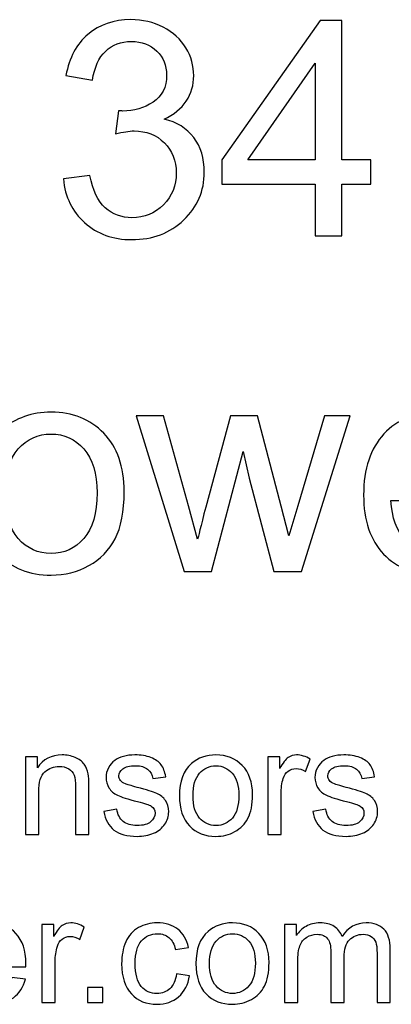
# Model space of a CAD drawing. Header units: inches. Extents: x -3.1 to 14.9, y -9.8 to 5.5.
# Tile 16 of 56: x -0.681 to -0.269, y 4.303 to 5.395. Entities that reach past the tile are written whole.
import ezdxf

# ---------------------------------------------------------------- set-up
doc = ezdxf.new("R2010")
doc.units = ezdxf.units.IN
doc.header["$MEASUREMENT"] = 0
doc.layers.add('Layer 1', color=7, linetype='Continuous')

msp = doc.modelspace()

# ---------------------------------------------------------------- linework, layer by layer
at = {"layer": 'Layer 1', "color": 250}
for points, knots in [([(-0.6323, 5.2187), (-0.6323, 5.2187), (-0.603, 5.2225), (-0.603, 5.2225), (-0.603, 5.2225), (-0.5997, 5.2059), (-0.5939, 5.194), (-0.5859, 5.1867), (-0.5859, 5.1867), (-0.5778, 5.1793), (-0.5679, 5.1757), (-0.5563, 5.1757), (-0.5563, 5.1757), (-0.5425, 5.1757), (-0.5309, 5.1804), (-0.5214, 5.19), (-0.5214, 5.19), (-0.5119, 5.1995), (-0.5072, 5.2114), (-0.5072, 5.2255), (-0.5072, 5.2255), (-0.5072, 5.2389), (-0.5115, 5.25), (-0.5203, 5.2588), (-0.5203, 5.2588), (-0.5292, 5.2675), (-0.5403, 5.2719), (-0.5539, 5.2719), (-0.5539, 5.2719), (-0.5594, 5.2719), (-0.5663, 5.2708), (-0.5745, 5.2686), (-0.5745, 5.2686), (-0.5745, 5.2686), (-0.5713, 5.2943), (-0.5713, 5.2943), (-0.5713, 5.2943), (-0.5693, 5.2941), (-0.5678, 5.294), (-0.5665, 5.294), (-0.5665, 5.294), (-0.5541, 5.294), (-0.5429, 5.2973), (-0.5329, 5.3038), (-0.5329, 5.3038), (-0.5229, 5.3103), (-0.5179, 5.3203), (-0.5179, 5.3339), (-0.5179, 5.3339), (-0.5179, 5.3446), (-0.5215, 5.3535), (-0.5288, 5.3605), (-0.5288, 5.3605), (-0.5361, 5.3676), (-0.5455, 5.3712), (-0.557, 5.3712), (-0.557, 5.3712), (-0.5684, 5.3712), (-0.5779, 5.3675), (-0.5854, 5.3604), (-0.5854, 5.3604), (-0.593, 5.3533), (-0.5979, 5.3425), (-0.6001, 5.3282), (-0.6001, 5.3282), (-0.6001, 5.3282), (-0.6294, 5.3334), (-0.6294, 5.3334), (-0.6294, 5.3334), (-0.6258, 5.353), (-0.6177, 5.3683), (-0.605, 5.379), (-0.605, 5.379), (-0.5923, 5.3898), (-0.5765, 5.3953), (-0.5576, 5.3953), (-0.5576, 5.3953), (-0.5446, 5.3953), (-0.5326, 5.3924), (-0.5217, 5.3869), (-0.5217, 5.3869), (-0.5107, 5.3813), (-0.5023, 5.3737), (-0.4965, 5.364), (-0.4965, 5.364), (-0.4907, 5.3543), (-0.4878, 5.3441), (-0.4878, 5.3332), (-0.4878, 5.3332), (-0.4878, 5.3229), (-0.4905, 5.3135), (-0.4961, 5.305), (-0.4961, 5.305), (-0.5017, 5.2966), (-0.5098, 5.2899), (-0.5207, 5.2849), (-0.5207, 5.2849), (-0.5065, 5.2817), (-0.4956, 5.2749), (-0.4878, 5.2646), (-0.4878, 5.2646), (-0.48, 5.2544), (-0.4761, 5.2415), (-0.4761, 5.2262), (-0.4761, 5.2262), (-0.4761, 5.2053), (-0.4837, 5.1877), (-0.4989, 5.1732), (-0.4989, 5.1732), (-0.514, 5.1587), (-0.5333, 5.1514), (-0.5565, 5.1514), (-0.5565, 5.1514), (-0.5774, 5.1514), (-0.5948, 5.1577), (-0.6087, 5.1702), (-0.6087, 5.1702), (-0.6225, 5.1826), (-0.6304, 5.1988), (-0.6323, 5.2187)], [0, 0, 0, 0, 0.032258, 0.032258, 0.032258, 0.032258, 0.064516, 0.064516, 0.064516, 0.064516, 0.096774, 0.096774, 0.096774, 0.096774, 0.129032, 0.129032, 0.129032, 0.129032, 0.16129, 0.16129, 0.16129, 0.16129, 0.193548, 0.193548, 0.193548, 0.193548, 0.225806, 0.225806, 0.225806, 0.225806, 0.258065, 0.258065, 0.258065, 0.258065, 0.290323, 0.290323, 0.290323, 0.290323, 0.322581, 0.322581, 0.322581, 0.322581, 0.354839, 0.354839, 0.354839, 0.354839, 0.387097, 0.387097, 0.387097, 0.387097, 0.419355, 0.419355, 0.419355, 0.419355, 0.451613, 0.451613, 0.451613, 0.451613, 0.483871, 0.483871, 0.483871, 0.483871, 0.516129, 0.516129, 0.516129, 0.516129, 0.548387, 0.548387, 0.548387, 0.548387, 0.580645, 0.580645, 0.580645, 0.580645, 0.612903, 0.612903, 0.612903, 0.612903, 0.645161, 0.645161, 0.645161, 0.645161, 0.677419, 0.677419, 0.677419, 0.677419, 0.709677, 0.709677, 0.709677, 0.709677, 0.741935, 0.741935, 0.741935, 0.741935, 0.774194, 0.774194, 0.774194, 0.774194, 0.806452, 0.806452, 0.806452, 0.806452, 0.83871, 0.83871, 0.83871, 0.83871, 0.870968, 0.870968, 0.870968, 0.870968, 0.903226, 0.903226, 0.903226, 0.903226, 0.935484, 0.935484, 0.935484, 0.935484, 1, 1, 1, 1]), ([(-0.3532, 5.1557), (-0.3532, 5.1557), (-0.3532, 5.2128), (-0.3532, 5.2128), (-0.3532, 5.2128), (-0.3532, 5.2128), (-0.4567, 5.2128), (-0.4567, 5.2128), (-0.4567, 5.2128), (-0.4567, 5.2128), (-0.4567, 5.2397), (-0.4567, 5.2397), (-0.4567, 5.2397), (-0.4567, 5.2397), (-0.3478, 5.3943), (-0.3478, 5.3943), (-0.3478, 5.3943), (-0.3478, 5.3943), (-0.3239, 5.3943), (-0.3239, 5.3943), (-0.3239, 5.3943), (-0.3239, 5.3943), (-0.3239, 5.2397), (-0.3239, 5.2397), (-0.3239, 5.2397), (-0.3239, 5.2397), (-0.2916, 5.2397), (-0.2916, 5.2397), (-0.2916, 5.2397), (-0.2916, 5.2397), (-0.2916, 5.2128), (-0.2916, 5.2128), (-0.2916, 5.2128), (-0.2916, 5.2128), (-0.3239, 5.2128), (-0.3239, 5.2128), (-0.3239, 5.2128), (-0.3239, 5.2128), (-0.3239, 5.1557), (-0.3239, 5.1557), (-0.3239, 5.1557), (-0.3239, 5.1557), (-0.3532, 5.1557), (-0.3532, 5.1557)], [0, 0, 0, 0, 0.083333, 0.083333, 0.083333, 0.083333, 0.166667, 0.166667, 0.166667, 0.166667, 0.25, 0.25, 0.25, 0.25, 0.333333, 0.333333, 0.333333, 0.333333, 0.416667, 0.416667, 0.416667, 0.416667, 0.5, 0.5, 0.5, 0.5, 0.583333, 0.583333, 0.583333, 0.583333, 0.666667, 0.666667, 0.666667, 0.666667, 0.75, 0.75, 0.75, 0.75, 0.833333, 0.833333, 0.833333, 0.833333, 1, 1, 1, 1]), ([(-0.3532, 5.2397), (-0.3532, 5.2397), (-0.3532, 5.3472), (-0.3532, 5.3472), (-0.3532, 5.3472), (-0.3532, 5.3472), (-0.4279, 5.2397), (-0.4279, 5.2397), (-0.4279, 5.2397), (-0.4279, 5.2397), (-0.3532, 5.2397), (-0.3532, 5.2397)], [0, 0, 0, 0, 0.25, 0.25, 0.25, 0.25, 0.5, 0.5, 0.5, 0.5, 1, 1, 1, 1]), ([(-0.7269, 4.8697), (-0.7269, 4.9017), (-0.718, 4.9254), (-0.7001, 4.9408), (-0.7001, 4.9408), (-0.6853, 4.9536), (-0.6672, 4.96), (-0.6458, 4.96), (-0.6458, 4.96), (-0.622, 4.96), (-0.6026, 4.9523), (-0.5875, 4.9367), (-0.5875, 4.9367), (-0.5724, 4.9211), (-0.5649, 4.8996), (-0.5649, 4.8722), (-0.5649, 4.8722), (-0.5649, 4.8499), (-0.5683, 4.8324), (-0.5749, 4.8197), (-0.5749, 4.8197), (-0.5816, 4.8069), (-0.5913, 4.797), (-0.604, 4.7899), (-0.604, 4.7899), (-0.6168, 4.7829), (-0.6307, 4.7794), (-0.6458, 4.7794), (-0.6458, 4.7794), (-0.67, 4.7794), (-0.6895, 4.7871), (-0.7045, 4.8027), (-0.7045, 4.8027), (-0.7194, 4.8182), (-0.7269, 4.8405), (-0.7269, 4.8697)], [0, 0, 0, 0, 0.1, 0.1, 0.1, 0.1, 0.2, 0.2, 0.2, 0.2, 0.3, 0.3, 0.3, 0.3, 0.4, 0.4, 0.4, 0.4, 0.5, 0.5, 0.5, 0.5, 0.6, 0.6, 0.6, 0.6, 0.7, 0.7, 0.7, 0.7, 0.8, 0.8, 0.8, 0.8, 1, 1, 1, 1]), ([(-0.1715, 4.8389), (-0.1715, 4.8389), (-0.1413, 4.8352), (-0.1413, 4.8352), (-0.1413, 4.8352), (-0.146, 4.8175), (-0.1549, 4.8038), (-0.1678, 4.794), (-0.1678, 4.794), (-0.1807, 4.7843), (-0.1972, 4.7794), (-0.2173, 4.7794), (-0.2173, 4.7794), (-0.2425, 4.7794), (-0.2626, 4.7872), (-0.2774, 4.8027), (-0.2774, 4.8027), (-0.2922, 4.8183), (-0.2996, 4.8401), (-0.2996, 4.8682), (-0.2996, 4.8682), (-0.2996, 4.8973), (-0.2921, 4.9199), (-0.2771, 4.9359), (-0.2771, 4.9359), (-0.2621, 4.952), (-0.2428, 4.96), (-0.2189, 4.96), (-0.2189, 4.96), (-0.1958, 4.96), (-0.1769, 4.9522), (-0.1623, 4.9364), (-0.1623, 4.9364), (-0.1476, 4.9207), (-0.1403, 4.8985), (-0.1403, 4.87), (-0.1403, 4.87), (-0.1403, 4.8683), (-0.1403, 4.8657), (-0.1404, 4.8622), (-0.1404, 4.8622), (-0.1404, 4.8622), (-0.2693, 4.8622), (-0.2693, 4.8622), (-0.2693, 4.8622), (-0.2683, 4.8432), (-0.2629, 4.8287), (-0.2532, 4.8186), (-0.2532, 4.8186), (-0.2435, 4.8085), (-0.2315, 4.8034), (-0.2171, 4.8034), (-0.2171, 4.8034), (-0.2064, 4.8034), (-0.1972, 4.8063), (-0.1896, 4.8119), (-0.1896, 4.8119), (-0.182, 4.8175), (-0.176, 4.8265), (-0.1715, 4.8389)], [0, 0, 0, 0, 0.0625, 0.0625, 0.0625, 0.0625, 0.125, 0.125, 0.125, 0.125, 0.1875, 0.1875, 0.1875, 0.1875, 0.25, 0.25, 0.25, 0.25, 0.3125, 0.3125, 0.3125, 0.3125, 0.375, 0.375, 0.375, 0.375, 0.4375, 0.4375, 0.4375, 0.4375, 0.5, 0.5, 0.5, 0.5, 0.5625, 0.5625, 0.5625, 0.5625, 0.625, 0.625, 0.625, 0.625, 0.6875, 0.6875, 0.6875, 0.6875, 0.75, 0.75, 0.75, 0.75, 0.8125, 0.8125, 0.8125, 0.8125, 0.875, 0.875, 0.875, 0.875, 1, 1, 1, 1]), ([(-0.4986, 4.7833), (-0.4986, 4.7833), (-0.5515, 4.9561), (-0.5515, 4.9561), (-0.5515, 4.9561), (-0.5515, 4.9561), (-0.5213, 4.9561), (-0.5213, 4.9561), (-0.5213, 4.9561), (-0.5213, 4.9561), (-0.4938, 4.8563), (-0.4938, 4.8563), (-0.4938, 4.8563), (-0.4938, 4.8563), (-0.4835, 4.8192), (-0.4835, 4.8192), (-0.4835, 4.8192), (-0.4831, 4.8211), (-0.4801, 4.833), (-0.4746, 4.8549), (-0.4746, 4.8549), (-0.4746, 4.8549), (-0.4471, 4.9561), (-0.4471, 4.9561), (-0.4471, 4.9561), (-0.4471, 4.9561), (-0.417, 4.9561), (-0.417, 4.9561), (-0.417, 4.9561), (-0.417, 4.9561), (-0.3911, 4.8559), (-0.3911, 4.8559), (-0.3911, 4.8559), (-0.3911, 4.8559), (-0.3824, 4.8228), (-0.3824, 4.8228), (-0.3824, 4.8228), (-0.3824, 4.8228), (-0.3725, 4.8562), (-0.3725, 4.8562), (-0.3725, 4.8562), (-0.3725, 4.8562), (-0.3429, 4.9561), (-0.3429, 4.9561), (-0.3429, 4.9561), (-0.3429, 4.9561), (-0.3144, 4.9561), (-0.3144, 4.9561), (-0.3144, 4.9561), (-0.3144, 4.9561), (-0.3685, 4.7833), (-0.3685, 4.7833), (-0.3685, 4.7833), (-0.3685, 4.7833), (-0.3989, 4.7833), (-0.3989, 4.7833), (-0.3989, 4.7833), (-0.3989, 4.7833), (-0.4264, 4.8868), (-0.4264, 4.8868), (-0.4264, 4.8868), (-0.4264, 4.8868), (-0.4331, 4.9163), (-0.4331, 4.9163), (-0.4331, 4.9163), (-0.4331, 4.9163), (-0.468, 4.7833), (-0.468, 4.7833), (-0.468, 4.7833), (-0.468, 4.7833), (-0.4986, 4.7833), (-0.4986, 4.7833)], [0, 0, 0, 0, 0.052632, 0.052632, 0.052632, 0.052632, 0.105263, 0.105263, 0.105263, 0.105263, 0.157895, 0.157895, 0.157895, 0.157895, 0.210526, 0.210526, 0.210526, 0.210526, 0.263158, 0.263158, 0.263158, 0.263158, 0.315789, 0.315789, 0.315789, 0.315789, 0.368421, 0.368421, 0.368421, 0.368421, 0.421053, 0.421053, 0.421053, 0.421053, 0.473684, 0.473684, 0.473684, 0.473684, 0.526316, 0.526316, 0.526316, 0.526316, 0.578947, 0.578947, 0.578947, 0.578947, 0.631579, 0.631579, 0.631579, 0.631579, 0.684211, 0.684211, 0.684211, 0.684211, 0.736842, 0.736842, 0.736842, 0.736842, 0.789474, 0.789474, 0.789474, 0.789474, 0.842105, 0.842105, 0.842105, 0.842105, 0.894737, 0.894737, 0.894737, 0.894737, 1, 1, 1, 1]), ([(-0.6968, 4.8697), (-0.6968, 4.8475), (-0.6919, 4.831), (-0.6823, 4.82), (-0.6823, 4.82), (-0.6726, 4.8089), (-0.6604, 4.8034), (-0.6458, 4.8034), (-0.6458, 4.8034), (-0.6313, 4.8034), (-0.6191, 4.809), (-0.6095, 4.82), (-0.6095, 4.82), (-0.5999, 4.8311), (-0.595, 4.848), (-0.595, 4.8707), (-0.595, 4.8707), (-0.595, 4.892), (-0.5999, 4.9083), (-0.6096, 4.9193), (-0.6096, 4.9193), (-0.6193, 4.9303), (-0.6314, 4.9358), (-0.6458, 4.9358), (-0.6458, 4.9358), (-0.6604, 4.9358), (-0.6726, 4.9303), (-0.6823, 4.9193), (-0.6823, 4.9193), (-0.6919, 4.9084), (-0.6968, 4.8918), (-0.6968, 4.8697)], [0, 0, 0, 0, 0.111111, 0.111111, 0.111111, 0.111111, 0.222222, 0.222222, 0.222222, 0.222222, 0.333333, 0.333333, 0.333333, 0.333333, 0.444444, 0.444444, 0.444444, 0.444444, 0.555556, 0.555556, 0.555556, 0.555556, 0.666667, 0.666667, 0.666667, 0.666667, 0.777778, 0.777778, 0.777778, 0.777778, 1, 1, 1, 1]), ([(-0.6743, 4.4916), (-0.6743, 4.4916), (-0.6743, 4.578), (-0.6743, 4.578), (-0.6743, 4.578), (-0.6743, 4.578), (-0.6611, 4.578), (-0.6611, 4.578), (-0.6611, 4.578), (-0.6611, 4.578), (-0.6611, 4.5658), (-0.6611, 4.5658), (-0.6611, 4.5658), (-0.6547, 4.5753), (-0.6456, 4.58), (-0.6336, 4.58), (-0.6336, 4.58), (-0.6284, 4.58), (-0.6236, 4.5791), (-0.6192, 4.5772), (-0.6192, 4.5772), (-0.6148, 4.5753), (-0.6116, 4.5729), (-0.6094, 4.5698), (-0.6094, 4.5698), (-0.6072, 4.5668), (-0.6057, 4.5632), (-0.6048, 4.559), (-0.6048, 4.559), (-0.6043, 4.5563), (-0.604, 4.5515), (-0.604, 4.5448), (-0.604, 4.5448), (-0.604, 4.5448), (-0.604, 4.4916), (-0.604, 4.4916), (-0.604, 4.4916), (-0.604, 4.4916), (-0.6187, 4.4916), (-0.6187, 4.4916), (-0.6187, 4.4916), (-0.6187, 4.4916), (-0.6187, 4.5442), (-0.6187, 4.5442), (-0.6187, 4.5442), (-0.6187, 4.5501), (-0.6193, 4.5546), (-0.6204, 4.5576), (-0.6204, 4.5576), (-0.6215, 4.5605), (-0.6236, 4.5629), (-0.6264, 4.5646), (-0.6264, 4.5646), (-0.6294, 4.5664), (-0.6328, 4.5673), (-0.6367, 4.5673), (-0.6367, 4.5673), (-0.6429, 4.5673), (-0.6483, 4.5653), (-0.6528, 4.5614), (-0.6528, 4.5614), (-0.6574, 4.5574), (-0.6596, 4.5499), (-0.6596, 4.5388), (-0.6596, 4.5388), (-0.6596, 4.5388), (-0.6596, 4.4916), (-0.6596, 4.4916), (-0.6596, 4.4916), (-0.6596, 4.4916), (-0.6743, 4.4916), (-0.6743, 4.4916)], [0, 0, 0, 0, 0.052632, 0.052632, 0.052632, 0.052632, 0.105263, 0.105263, 0.105263, 0.105263, 0.157895, 0.157895, 0.157895, 0.157895, 0.210526, 0.210526, 0.210526, 0.210526, 0.263158, 0.263158, 0.263158, 0.263158, 0.315789, 0.315789, 0.315789, 0.315789, 0.368421, 0.368421, 0.368421, 0.368421, 0.421053, 0.421053, 0.421053, 0.421053, 0.473684, 0.473684, 0.473684, 0.473684, 0.526316, 0.526316, 0.526316, 0.526316, 0.578947, 0.578947, 0.578947, 0.578947, 0.631579, 0.631579, 0.631579, 0.631579, 0.684211, 0.684211, 0.684211, 0.684211, 0.736842, 0.736842, 0.736842, 0.736842, 0.789474, 0.789474, 0.789474, 0.789474, 0.842105, 0.842105, 0.842105, 0.842105, 0.894737, 0.894737, 0.894737, 0.894737, 1, 1, 1, 1]), ([(-0.5874, 4.5174), (-0.5874, 4.5174), (-0.5729, 4.5197), (-0.5729, 4.5197), (-0.5729, 4.5197), (-0.5721, 4.5139), (-0.5699, 4.5095), (-0.5661, 4.5063), (-0.5661, 4.5063), (-0.5624, 4.5033), (-0.5573, 4.5017), (-0.5506, 4.5017), (-0.5506, 4.5017), (-0.5438, 4.5017), (-0.5388, 4.5031), (-0.5356, 4.5058), (-0.5356, 4.5058), (-0.5323, 4.5086), (-0.5307, 4.5118), (-0.5307, 4.5155), (-0.5307, 4.5155), (-0.5307, 4.5188), (-0.5321, 4.5214), (-0.535, 4.5233), (-0.535, 4.5233), (-0.537, 4.5246), (-0.542, 4.5262), (-0.55, 4.5282), (-0.55, 4.5282), (-0.5607, 4.531), (-0.5682, 4.5333), (-0.5723, 4.5353), (-0.5723, 4.5353), (-0.5765, 4.5373), (-0.5796, 4.54), (-0.5818, 4.5435), (-0.5818, 4.5435), (-0.5839, 4.547), (-0.585, 4.5509), (-0.585, 4.5551), (-0.585, 4.5551), (-0.585, 4.559), (-0.5841, 4.5625), (-0.5823, 4.5658), (-0.5823, 4.5658), (-0.5806, 4.5691), (-0.5782, 4.5718), (-0.5751, 4.574), (-0.5751, 4.574), (-0.5729, 4.5756), (-0.5698, 4.5771), (-0.5658, 4.5783), (-0.5658, 4.5783), (-0.5619, 4.5794), (-0.5577, 4.58), (-0.5532, 4.58), (-0.5532, 4.58), (-0.5464, 4.58), (-0.5404, 4.579), (-0.5353, 4.5771), (-0.5353, 4.5771), (-0.5302, 4.5751), (-0.5264, 4.5725), (-0.5239, 4.5691), (-0.5239, 4.5691), (-0.5215, 4.5658), (-0.5198, 4.5613), (-0.5189, 4.5558), (-0.5189, 4.5558), (-0.5189, 4.5558), (-0.5332, 4.5538), (-0.5332, 4.5538), (-0.5332, 4.5538), (-0.5339, 4.5582), (-0.5358, 4.5617), (-0.5389, 4.5642), (-0.5389, 4.5642), (-0.542, 4.5667), (-0.5464, 4.568), (-0.5521, 4.568), (-0.5521, 4.568), (-0.5588, 4.568), (-0.5636, 4.5668), (-0.5665, 4.5646), (-0.5665, 4.5646), (-0.5694, 4.5624), (-0.5708, 4.5598), (-0.5708, 4.5568), (-0.5708, 4.5568), (-0.5708, 4.5549), (-0.5702, 4.5532), (-0.569, 4.5517), (-0.569, 4.5517), (-0.5678, 4.5501), (-0.566, 4.5488), (-0.5634, 4.5478), (-0.5634, 4.5478), (-0.5619, 4.5472), (-0.5576, 4.546), (-0.5505, 4.544), (-0.5505, 4.544), (-0.5401, 4.5413), (-0.5329, 4.539), (-0.5288, 4.5372), (-0.5288, 4.5372), (-0.5247, 4.5355), (-0.5215, 4.5329), (-0.5191, 4.5295), (-0.5191, 4.5295), (-0.5168, 4.5262), (-0.5156, 4.522), (-0.5156, 4.517), (-0.5156, 4.517), (-0.5156, 4.5121), (-0.5171, 4.5075), (-0.5199, 4.5032), (-0.5199, 4.5032), (-0.5228, 4.4989), (-0.5269, 4.4956), (-0.5323, 4.4932), (-0.5323, 4.4932), (-0.5376, 4.4908), (-0.5437, 4.4897), (-0.5505, 4.4897), (-0.5505, 4.4897), (-0.5617, 4.4897), (-0.5703, 4.492), (-0.5762, 4.4967), (-0.5762, 4.4967), (-0.5821, 4.5013), (-0.5858, 4.5083), (-0.5874, 4.5174)], [0, 0, 0, 0, 0.029412, 0.029412, 0.029412, 0.029412, 0.058824, 0.058824, 0.058824, 0.058824, 0.088235, 0.088235, 0.088235, 0.088235, 0.117647, 0.117647, 0.117647, 0.117647, 0.147059, 0.147059, 0.147059, 0.147059, 0.176471, 0.176471, 0.176471, 0.176471, 0.205882, 0.205882, 0.205882, 0.205882, 0.235294, 0.235294, 0.235294, 0.235294, 0.264706, 0.264706, 0.264706, 0.264706, 0.294118, 0.294118, 0.294118, 0.294118, 0.323529, 0.323529, 0.323529, 0.323529, 0.352941, 0.352941, 0.352941, 0.352941, 0.382353, 0.382353, 0.382353, 0.382353, 0.411765, 0.411765, 0.411765, 0.411765, 0.441176, 0.441176, 0.441176, 0.441176, 0.470588, 0.470588, 0.470588, 0.470588, 0.5, 0.5, 0.5, 0.5, 0.529412, 0.529412, 0.529412, 0.529412, 0.558824, 0.558824, 0.558824, 0.558824, 0.588235, 0.588235, 0.588235, 0.588235, 0.617647, 0.617647, 0.617647, 0.617647, 0.647059, 0.647059, 0.647059, 0.647059, 0.676471, 0.676471, 0.676471, 0.676471, 0.705882, 0.705882, 0.705882, 0.705882, 0.735294, 0.735294, 0.735294, 0.735294, 0.764706, 0.764706, 0.764706, 0.764706, 0.794118, 0.794118, 0.794118, 0.794118, 0.823529, 0.823529, 0.823529, 0.823529, 0.852941, 0.852941, 0.852941, 0.852941, 0.882353, 0.882353, 0.882353, 0.882353, 0.911765, 0.911765, 0.911765, 0.911765, 0.941176, 0.941176, 0.941176, 0.941176, 1, 1, 1, 1]), ([(-0.5037, 4.5348), (-0.5037, 4.5508), (-0.4993, 4.5627), (-0.4903, 4.5704), (-0.4903, 4.5704), (-0.4829, 4.5768), (-0.4739, 4.58), (-0.4632, 4.58), (-0.4632, 4.58), (-0.4513, 4.58), (-0.4416, 4.5761), (-0.434, 4.5683), (-0.434, 4.5683), (-0.4265, 4.5605), (-0.4227, 4.5498), (-0.4227, 4.5361), (-0.4227, 4.5361), (-0.4227, 4.5249), (-0.4244, 4.5162), (-0.4277, 4.5098), (-0.4277, 4.5098), (-0.4311, 4.5034), (-0.4359, 4.4985), (-0.4423, 4.495), (-0.4423, 4.495), (-0.4487, 4.4914), (-0.4556, 4.4897), (-0.4632, 4.4897), (-0.4632, 4.4897), (-0.4753, 4.4897), (-0.485, 4.4935), (-0.4925, 4.5013), (-0.4925, 4.5013), (-0.5, 4.5091), (-0.5037, 4.5202), (-0.5037, 4.5348)], [0, 0, 0, 0, 0.1, 0.1, 0.1, 0.1, 0.2, 0.2, 0.2, 0.2, 0.3, 0.3, 0.3, 0.3, 0.4, 0.4, 0.4, 0.4, 0.5, 0.5, 0.5, 0.5, 0.6, 0.6, 0.6, 0.6, 0.7, 0.7, 0.7, 0.7, 0.8, 0.8, 0.8, 0.8, 1, 1, 1, 1]), ([(-0.4057, 4.4916), (-0.4057, 4.4916), (-0.4057, 4.578), (-0.4057, 4.578), (-0.4057, 4.578), (-0.4057, 4.578), (-0.3925, 4.578), (-0.3925, 4.578), (-0.3925, 4.578), (-0.3925, 4.578), (-0.3925, 4.565), (-0.3925, 4.565), (-0.3925, 4.565), (-0.3892, 4.5711), (-0.3861, 4.5751), (-0.3832, 4.5771), (-0.3832, 4.5771), (-0.3804, 4.579), (-0.3772, 4.58), (-0.3738, 4.58), (-0.3738, 4.58), (-0.3689, 4.58), (-0.3639, 4.5784), (-0.3588, 4.5753), (-0.3588, 4.5753), (-0.3588, 4.5753), (-0.3638, 4.5617), (-0.3638, 4.5617), (-0.3638, 4.5617), (-0.3674, 4.5638), (-0.3709, 4.5649), (-0.3745, 4.5649), (-0.3745, 4.5649), (-0.3778, 4.5649), (-0.3806, 4.5639), (-0.3832, 4.562), (-0.3832, 4.562), (-0.3857, 4.56), (-0.3875, 4.5574), (-0.3886, 4.554), (-0.3886, 4.554), (-0.3903, 4.5488), (-0.3911, 4.5431), (-0.3911, 4.5369), (-0.3911, 4.5369), (-0.3911, 4.5369), (-0.3911, 4.4916), (-0.3911, 4.4916), (-0.3911, 4.4916), (-0.3911, 4.4916), (-0.4057, 4.4916), (-0.4057, 4.4916)], [0, 0, 0, 0, 0.071429, 0.071429, 0.071429, 0.071429, 0.142857, 0.142857, 0.142857, 0.142857, 0.214286, 0.214286, 0.214286, 0.214286, 0.285714, 0.285714, 0.285714, 0.285714, 0.357143, 0.357143, 0.357143, 0.357143, 0.428571, 0.428571, 0.428571, 0.428571, 0.5, 0.5, 0.5, 0.5, 0.571429, 0.571429, 0.571429, 0.571429, 0.642857, 0.642857, 0.642857, 0.642857, 0.714286, 0.714286, 0.714286, 0.714286, 0.785714, 0.785714, 0.785714, 0.785714, 0.857143, 0.857143, 0.857143, 0.857143, 1, 1, 1, 1]), ([(-0.3559, 4.5174), (-0.3559, 4.5174), (-0.3414, 4.5197), (-0.3414, 4.5197), (-0.3414, 4.5197), (-0.3406, 4.5139), (-0.3383, 4.5095), (-0.3346, 4.5063), (-0.3346, 4.5063), (-0.3309, 4.5033), (-0.3257, 4.5017), (-0.319, 4.5017), (-0.319, 4.5017), (-0.3123, 4.5017), (-0.3073, 4.5031), (-0.3041, 4.5058), (-0.3041, 4.5058), (-0.3008, 4.5086), (-0.2992, 4.5118), (-0.2992, 4.5155), (-0.2992, 4.5155), (-0.2992, 4.5188), (-0.3006, 4.5214), (-0.3035, 4.5233), (-0.3035, 4.5233), (-0.3055, 4.5246), (-0.3105, 4.5262), (-0.3185, 4.5282), (-0.3185, 4.5282), (-0.3292, 4.531), (-0.3367, 4.5333), (-0.3408, 4.5353), (-0.3408, 4.5353), (-0.3449, 4.5373), (-0.3481, 4.54), (-0.3503, 4.5435), (-0.3503, 4.5435), (-0.3524, 4.547), (-0.3535, 4.5509), (-0.3535, 4.5551), (-0.3535, 4.5551), (-0.3535, 4.559), (-0.3526, 4.5625), (-0.3508, 4.5658), (-0.3508, 4.5658), (-0.3491, 4.5691), (-0.3466, 4.5718), (-0.3436, 4.574), (-0.3436, 4.574), (-0.3413, 4.5756), (-0.3382, 4.5771), (-0.3343, 4.5783), (-0.3343, 4.5783), (-0.3304, 4.5794), (-0.3261, 4.58), (-0.3216, 4.58), (-0.3216, 4.58), (-0.3149, 4.58), (-0.3089, 4.579), (-0.3038, 4.5771), (-0.3038, 4.5771), (-0.2986, 4.5751), (-0.2949, 4.5725), (-0.2924, 4.5691), (-0.2924, 4.5691), (-0.29, 4.5658), (-0.2883, 4.5613), (-0.2874, 4.5558), (-0.2874, 4.5558), (-0.2874, 4.5558), (-0.3017, 4.5538), (-0.3017, 4.5538), (-0.3017, 4.5538), (-0.3024, 4.5582), (-0.3043, 4.5617), (-0.3074, 4.5642), (-0.3074, 4.5642), (-0.3105, 4.5667), (-0.3149, 4.568), (-0.3206, 4.568), (-0.3206, 4.568), (-0.3273, 4.568), (-0.3321, 4.5668), (-0.335, 4.5646), (-0.335, 4.5646), (-0.3379, 4.5624), (-0.3393, 4.5598), (-0.3393, 4.5568), (-0.3393, 4.5568), (-0.3393, 4.5549), (-0.3387, 4.5532), (-0.3375, 4.5517), (-0.3375, 4.5517), (-0.3363, 4.5501), (-0.3344, 4.5488), (-0.3319, 4.5478), (-0.3319, 4.5478), (-0.3304, 4.5472), (-0.3261, 4.546), (-0.3189, 4.544), (-0.3189, 4.544), (-0.3086, 4.5413), (-0.3014, 4.539), (-0.2973, 4.5372), (-0.2973, 4.5372), (-0.2932, 4.5355), (-0.2899, 4.5329), (-0.2876, 4.5295), (-0.2876, 4.5295), (-0.2853, 4.5262), (-0.2841, 4.522), (-0.2841, 4.517), (-0.2841, 4.517), (-0.2841, 4.5121), (-0.2856, 4.5075), (-0.2884, 4.5032), (-0.2884, 4.5032), (-0.2913, 4.4989), (-0.2954, 4.4956), (-0.3007, 4.4932), (-0.3007, 4.4932), (-0.3061, 4.4908), (-0.3122, 4.4897), (-0.3189, 4.4897), (-0.3189, 4.4897), (-0.3302, 4.4897), (-0.3388, 4.492), (-0.3446, 4.4967), (-0.3446, 4.4967), (-0.3505, 4.5013), (-0.3543, 4.5083), (-0.3559, 4.5174)], [0, 0, 0, 0, 0.029412, 0.029412, 0.029412, 0.029412, 0.058824, 0.058824, 0.058824, 0.058824, 0.088235, 0.088235, 0.088235, 0.088235, 0.117647, 0.117647, 0.117647, 0.117647, 0.147059, 0.147059, 0.147059, 0.147059, 0.176471, 0.176471, 0.176471, 0.176471, 0.205882, 0.205882, 0.205882, 0.205882, 0.235294, 0.235294, 0.235294, 0.235294, 0.264706, 0.264706, 0.264706, 0.264706, 0.294118, 0.294118, 0.294118, 0.294118, 0.323529, 0.323529, 0.323529, 0.323529, 0.352941, 0.352941, 0.352941, 0.352941, 0.382353, 0.382353, 0.382353, 0.382353, 0.411765, 0.411765, 0.411765, 0.411765, 0.441176, 0.441176, 0.441176, 0.441176, 0.470588, 0.470588, 0.470588, 0.470588, 0.5, 0.5, 0.5, 0.5, 0.529412, 0.529412, 0.529412, 0.529412, 0.558824, 0.558824, 0.558824, 0.558824, 0.588235, 0.588235, 0.588235, 0.588235, 0.617647, 0.617647, 0.617647, 0.617647, 0.647059, 0.647059, 0.647059, 0.647059, 0.676471, 0.676471, 0.676471, 0.676471, 0.705882, 0.705882, 0.705882, 0.705882, 0.735294, 0.735294, 0.735294, 0.735294, 0.764706, 0.764706, 0.764706, 0.764706, 0.794118, 0.794118, 0.794118, 0.794118, 0.823529, 0.823529, 0.823529, 0.823529, 0.852941, 0.852941, 0.852941, 0.852941, 0.882353, 0.882353, 0.882353, 0.882353, 0.911765, 0.911765, 0.911765, 0.911765, 0.941176, 0.941176, 0.941176, 0.941176, 1, 1, 1, 1]), ([(-0.4886, 4.5348), (-0.4886, 4.5238), (-0.4862, 4.5155), (-0.4814, 4.51), (-0.4814, 4.51), (-0.4766, 4.5045), (-0.4705, 4.5017), (-0.4632, 4.5017), (-0.4632, 4.5017), (-0.4559, 4.5017), (-0.4498, 4.5045), (-0.445, 4.51), (-0.445, 4.51), (-0.4402, 4.5155), (-0.4378, 4.524), (-0.4378, 4.5353), (-0.4378, 4.5353), (-0.4378, 4.546), (-0.4402, 4.5541), (-0.4451, 4.5596), (-0.4451, 4.5596), (-0.4499, 4.5651), (-0.4559, 4.5679), (-0.4632, 4.5679), (-0.4632, 4.5679), (-0.4705, 4.5679), (-0.4766, 4.5651), (-0.4814, 4.5596), (-0.4814, 4.5596), (-0.4862, 4.5542), (-0.4886, 4.5459), (-0.4886, 4.5348)], [0, 0, 0, 0, 0.111111, 0.111111, 0.111111, 0.111111, 0.222222, 0.222222, 0.222222, 0.222222, 0.333333, 0.333333, 0.333333, 0.333333, 0.444444, 0.444444, 0.444444, 0.444444, 0.555556, 0.555556, 0.555556, 0.555556, 0.666667, 0.666667, 0.666667, 0.666667, 0.777778, 0.777778, 0.777778, 0.777778, 1, 1, 1, 1]), ([(-0.6894, 4.3333), (-0.6894, 4.3333), (-0.6743, 4.3314), (-0.6743, 4.3314), (-0.6743, 4.3314), (-0.6767, 4.3225), (-0.6811, 4.3157), (-0.6875, 4.3108), (-0.6875, 4.3108), (-0.694, 4.3059), (-0.7023, 4.3035), (-0.7123, 4.3035), (-0.7123, 4.3035), (-0.7249, 4.3035), (-0.7349, 4.3074), (-0.7423, 4.3151), (-0.7423, 4.3151), (-0.7497, 4.3229), (-0.7534, 4.3338), (-0.7534, 4.3479), (-0.7534, 4.3479), (-0.7534, 4.3625), (-0.7497, 4.3737), (-0.7422, 4.3818), (-0.7422, 4.3818), (-0.7347, 4.3898), (-0.725, 4.3938), (-0.7131, 4.3938), (-0.7131, 4.3938), (-0.7015, 4.3938), (-0.6921, 4.3899), (-0.6848, 4.382), (-0.6848, 4.382), (-0.6774, 4.3741), (-0.6738, 4.3631), (-0.6738, 4.3488), (-0.6738, 4.3488), (-0.6738, 4.3479), (-0.6738, 4.3466), (-0.6739, 4.3449), (-0.6739, 4.3449), (-0.6739, 4.3449), (-0.7383, 4.3449), (-0.7383, 4.3449), (-0.7383, 4.3449), (-0.7378, 4.3354), (-0.7351, 4.3281), (-0.7302, 4.3231), (-0.7302, 4.3231), (-0.7254, 4.318), (-0.7194, 4.3155), (-0.7122, 4.3155), (-0.7122, 4.3155), (-0.7068, 4.3155), (-0.7023, 4.3169), (-0.6984, 4.3198), (-0.6984, 4.3198), (-0.6946, 4.3226), (-0.6916, 4.3271), (-0.6894, 4.3333)], [0, 0, 0, 0, 0.0625, 0.0625, 0.0625, 0.0625, 0.125, 0.125, 0.125, 0.125, 0.1875, 0.1875, 0.1875, 0.1875, 0.25, 0.25, 0.25, 0.25, 0.3125, 0.3125, 0.3125, 0.3125, 0.375, 0.375, 0.375, 0.375, 0.4375, 0.4375, 0.4375, 0.4375, 0.5, 0.5, 0.5, 0.5, 0.5625, 0.5625, 0.5625, 0.5625, 0.625, 0.625, 0.625, 0.625, 0.6875, 0.6875, 0.6875, 0.6875, 0.75, 0.75, 0.75, 0.75, 0.8125, 0.8125, 0.8125, 0.8125, 0.875, 0.875, 0.875, 0.875, 1, 1, 1, 1]), ([(-0.656, 4.3054), (-0.656, 4.3054), (-0.656, 4.3918), (-0.656, 4.3918), (-0.656, 4.3918), (-0.656, 4.3918), (-0.6429, 4.3918), (-0.6429, 4.3918), (-0.6429, 4.3918), (-0.6429, 4.3918), (-0.6429, 4.3788), (-0.6429, 4.3788), (-0.6429, 4.3788), (-0.6395, 4.3849), (-0.6364, 4.3889), (-0.6335, 4.3909), (-0.6335, 4.3909), (-0.6307, 4.3928), (-0.6276, 4.3938), (-0.6241, 4.3938), (-0.6241, 4.3938), (-0.6192, 4.3938), (-0.6142, 4.3922), (-0.6091, 4.3891), (-0.6091, 4.3891), (-0.6091, 4.3891), (-0.6141, 4.3755), (-0.6141, 4.3755), (-0.6141, 4.3755), (-0.6177, 4.3776), (-0.6213, 4.3787), (-0.6249, 4.3787), (-0.6249, 4.3787), (-0.6281, 4.3787), (-0.6309, 4.3777), (-0.6335, 4.3758), (-0.6335, 4.3758), (-0.6361, 4.3738), (-0.6379, 4.3712), (-0.6389, 4.3678), (-0.6389, 4.3678), (-0.6406, 4.3626), (-0.6414, 4.3569), (-0.6414, 4.3507), (-0.6414, 4.3507), (-0.6414, 4.3507), (-0.6414, 4.3054), (-0.6414, 4.3054), (-0.6414, 4.3054), (-0.6414, 4.3054), (-0.656, 4.3054), (-0.656, 4.3054)], [0, 0, 0, 0, 0.071429, 0.071429, 0.071429, 0.071429, 0.142857, 0.142857, 0.142857, 0.142857, 0.214286, 0.214286, 0.214286, 0.214286, 0.285714, 0.285714, 0.285714, 0.285714, 0.357143, 0.357143, 0.357143, 0.357143, 0.428571, 0.428571, 0.428571, 0.428571, 0.5, 0.5, 0.5, 0.5, 0.571429, 0.571429, 0.571429, 0.571429, 0.642857, 0.642857, 0.642857, 0.642857, 0.714286, 0.714286, 0.714286, 0.714286, 0.785714, 0.785714, 0.785714, 0.785714, 0.857143, 0.857143, 0.857143, 0.857143, 1, 1, 1, 1]), ([(-0.5069, 4.3371), (-0.5069, 4.3371), (-0.4925, 4.3352), (-0.4925, 4.3352), (-0.4925, 4.3352), (-0.494, 4.3253), (-0.4981, 4.3175), (-0.5046, 4.3119), (-0.5046, 4.3119), (-0.511, 4.3063), (-0.519, 4.3035), (-0.5284, 4.3035), (-0.5284, 4.3035), (-0.5402, 4.3035), (-0.5498, 4.3073), (-0.5569, 4.3151), (-0.5569, 4.3151), (-0.5641, 4.3228), (-0.5677, 4.3339), (-0.5677, 4.3483), (-0.5677, 4.3483), (-0.5677, 4.3576), (-0.5662, 4.3658), (-0.5631, 4.3728), (-0.5631, 4.3728), (-0.56, 4.3798), (-0.5553, 4.3851), (-0.549, 4.3886), (-0.549, 4.3886), (-0.5427, 4.3921), (-0.5358, 4.3938), (-0.5284, 4.3938), (-0.5284, 4.3938), (-0.519, 4.3938), (-0.5113, 4.3914), (-0.5053, 4.3867), (-0.5053, 4.3867), (-0.4994, 4.3819), (-0.4955, 4.3752), (-0.4938, 4.3665), (-0.4938, 4.3665), (-0.4938, 4.3665), (-0.5081, 4.3643), (-0.5081, 4.3643), (-0.5081, 4.3643), (-0.5094, 4.3701), (-0.5118, 4.3744), (-0.5153, 4.3774), (-0.5153, 4.3774), (-0.5187, 4.3803), (-0.5229, 4.3818), (-0.5278, 4.3818), (-0.5278, 4.3818), (-0.5352, 4.3818), (-0.5412, 4.3791), (-0.5458, 4.3738), (-0.5458, 4.3738), (-0.5504, 4.3685), (-0.5527, 4.3602), (-0.5527, 4.3487), (-0.5527, 4.3487), (-0.5527, 4.3371), (-0.5505, 4.3287), (-0.546, 4.3234), (-0.546, 4.3234), (-0.5416, 4.3181), (-0.5357, 4.3155), (-0.5286, 4.3155), (-0.5286, 4.3155), (-0.5228, 4.3155), (-0.5181, 4.3173), (-0.5142, 4.3208), (-0.5142, 4.3208), (-0.5103, 4.3243), (-0.5079, 4.3298), (-0.5069, 4.3371)], [0, 0, 0, 0, 0.05, 0.05, 0.05, 0.05, 0.1, 0.1, 0.1, 0.1, 0.15, 0.15, 0.15, 0.15, 0.2, 0.2, 0.2, 0.2, 0.25, 0.25, 0.25, 0.25, 0.3, 0.3, 0.3, 0.3, 0.35, 0.35, 0.35, 0.35, 0.4, 0.4, 0.4, 0.4, 0.45, 0.45, 0.45, 0.45, 0.5, 0.5, 0.5, 0.5, 0.55, 0.55, 0.55, 0.55, 0.6, 0.6, 0.6, 0.6, 0.65, 0.65, 0.65, 0.65, 0.7, 0.7, 0.7, 0.7, 0.75, 0.75, 0.75, 0.75, 0.8, 0.8, 0.8, 0.8, 0.85, 0.85, 0.85, 0.85, 0.9, 0.9, 0.9, 0.9, 1, 1, 1, 1]), ([(-0.4854, 4.3486), (-0.4854, 4.3646), (-0.4809, 4.3765), (-0.472, 4.3842), (-0.472, 4.3842), (-0.4646, 4.3906), (-0.4556, 4.3938), (-0.4449, 4.3938), (-0.4449, 4.3938), (-0.433, 4.3938), (-0.4232, 4.3899), (-0.4157, 4.3821), (-0.4157, 4.3821), (-0.4082, 4.3743), (-0.4044, 4.3636), (-0.4044, 4.3499), (-0.4044, 4.3499), (-0.4044, 4.3387), (-0.4061, 4.33), (-0.4094, 4.3236), (-0.4094, 4.3236), (-0.4127, 4.3172), (-0.4176, 4.3123), (-0.424, 4.3088), (-0.424, 4.3088), (-0.4304, 4.3052), (-0.4373, 4.3035), (-0.4449, 4.3035), (-0.4449, 4.3035), (-0.4569, 4.3035), (-0.4667, 4.3073), (-0.4742, 4.3151), (-0.4742, 4.3151), (-0.4817, 4.3229), (-0.4854, 4.334), (-0.4854, 4.3486)], [0, 0, 0, 0, 0.1, 0.1, 0.1, 0.1, 0.2, 0.2, 0.2, 0.2, 0.3, 0.3, 0.3, 0.3, 0.4, 0.4, 0.4, 0.4, 0.5, 0.5, 0.5, 0.5, 0.6, 0.6, 0.6, 0.6, 0.7, 0.7, 0.7, 0.7, 0.8, 0.8, 0.8, 0.8, 1, 1, 1, 1]), ([(-0.3872, 4.3054), (-0.3872, 4.3054), (-0.3872, 4.3918), (-0.3872, 4.3918), (-0.3872, 4.3918), (-0.3872, 4.3918), (-0.3741, 4.3918), (-0.3741, 4.3918), (-0.3741, 4.3918), (-0.3741, 4.3918), (-0.3741, 4.3797), (-0.3741, 4.3797), (-0.3741, 4.3797), (-0.3714, 4.384), (-0.3678, 4.3874), (-0.3633, 4.3899), (-0.3633, 4.3899), (-0.3588, 4.3925), (-0.3537, 4.3938), (-0.3479, 4.3938), (-0.3479, 4.3938), (-0.3415, 4.3938), (-0.3363, 4.3925), (-0.3322, 4.3898), (-0.3322, 4.3898), (-0.3281, 4.3871), (-0.3252, 4.3835), (-0.3235, 4.3787), (-0.3235, 4.3787), (-0.3167, 4.3888), (-0.3078, 4.3938), (-0.2968, 4.3938), (-0.2968, 4.3938), (-0.2882, 4.3938), (-0.2817, 4.3914), (-0.2771, 4.3867), (-0.2771, 4.3867), (-0.2724, 4.3819), (-0.2701, 4.3746), (-0.2701, 4.3648), (-0.2701, 4.3648), (-0.2701, 4.3648), (-0.2701, 4.3054), (-0.2701, 4.3054), (-0.2701, 4.3054), (-0.2701, 4.3054), (-0.2847, 4.3054), (-0.2847, 4.3054), (-0.2847, 4.3054), (-0.2847, 4.3054), (-0.2847, 4.3599), (-0.2847, 4.3599), (-0.2847, 4.3599), (-0.2847, 4.3657), (-0.2852, 4.37), (-0.2861, 4.3725), (-0.2861, 4.3725), (-0.2871, 4.3751), (-0.2888, 4.3772), (-0.2913, 4.3788), (-0.2913, 4.3788), (-0.2938, 4.3803), (-0.2967, 4.3811), (-0.3001, 4.3811), (-0.3001, 4.3811), (-0.3062, 4.3811), (-0.3112, 4.3791), (-0.3152, 4.375), (-0.3152, 4.375), (-0.3192, 4.371), (-0.3212, 4.3645), (-0.3212, 4.3556), (-0.3212, 4.3556), (-0.3212, 4.3556), (-0.3212, 4.3054), (-0.3212, 4.3054), (-0.3212, 4.3054), (-0.3212, 4.3054), (-0.3359, 4.3054), (-0.3359, 4.3054), (-0.3359, 4.3054), (-0.3359, 4.3054), (-0.3359, 4.3616), (-0.3359, 4.3616), (-0.3359, 4.3616), (-0.3359, 4.3681), (-0.3371, 4.373), (-0.3395, 4.3762), (-0.3395, 4.3762), (-0.3419, 4.3795), (-0.3457, 4.3811), (-0.3512, 4.3811), (-0.3512, 4.3811), (-0.3553, 4.3811), (-0.3591, 4.38), (-0.3626, 4.3778), (-0.3626, 4.3778), (-0.3661, 4.3757), (-0.3687, 4.3725), (-0.3702, 4.3683), (-0.3702, 4.3683), (-0.3718, 4.3641), (-0.3726, 4.3581), (-0.3726, 4.3503), (-0.3726, 4.3503), (-0.3726, 4.3503), (-0.3726, 4.3054), (-0.3726, 4.3054), (-0.3726, 4.3054), (-0.3726, 4.3054), (-0.3872, 4.3054), (-0.3872, 4.3054)], [0, 0, 0, 0, 0.034483, 0.034483, 0.034483, 0.034483, 0.068966, 0.068966, 0.068966, 0.068966, 0.103448, 0.103448, 0.103448, 0.103448, 0.137931, 0.137931, 0.137931, 0.137931, 0.172414, 0.172414, 0.172414, 0.172414, 0.206897, 0.206897, 0.206897, 0.206897, 0.241379, 0.241379, 0.241379, 0.241379, 0.275862, 0.275862, 0.275862, 0.275862, 0.310345, 0.310345, 0.310345, 0.310345, 0.344828, 0.344828, 0.344828, 0.344828, 0.37931, 0.37931, 0.37931, 0.37931, 0.413793, 0.413793, 0.413793, 0.413793, 0.448276, 0.448276, 0.448276, 0.448276, 0.482759, 0.482759, 0.482759, 0.482759, 0.517241, 0.517241, 0.517241, 0.517241, 0.551724, 0.551724, 0.551724, 0.551724, 0.586207, 0.586207, 0.586207, 0.586207, 0.62069, 0.62069, 0.62069, 0.62069, 0.655172, 0.655172, 0.655172, 0.655172, 0.689655, 0.689655, 0.689655, 0.689655, 0.724138, 0.724138, 0.724138, 0.724138, 0.758621, 0.758621, 0.758621, 0.758621, 0.793103, 0.793103, 0.793103, 0.793103, 0.827586, 0.827586, 0.827586, 0.827586, 0.862069, 0.862069, 0.862069, 0.862069, 0.896552, 0.896552, 0.896552, 0.896552, 0.931034, 0.931034, 0.931034, 0.931034, 1, 1, 1, 1]), ([(-0.4703, 4.3486), (-0.4703, 4.3376), (-0.4679, 4.3293), (-0.4631, 4.3238), (-0.4631, 4.3238), (-0.4582, 4.3183), (-0.4522, 4.3155), (-0.4449, 4.3155), (-0.4449, 4.3155), (-0.4376, 4.3155), (-0.4315, 4.3183), (-0.4267, 4.3238), (-0.4267, 4.3238), (-0.4219, 4.3293), (-0.4195, 4.3378), (-0.4195, 4.3491), (-0.4195, 4.3491), (-0.4195, 4.3598), (-0.4219, 4.3679), (-0.4267, 4.3734), (-0.4267, 4.3734), (-0.4316, 4.3789), (-0.4376, 4.3817), (-0.4449, 4.3817), (-0.4449, 4.3817), (-0.4522, 4.3817), (-0.4582, 4.3789), (-0.4631, 4.3735), (-0.4631, 4.3735), (-0.4679, 4.368), (-0.4703, 4.3597), (-0.4703, 4.3486)], [0, 0, 0, 0, 0.111111, 0.111111, 0.111111, 0.111111, 0.222222, 0.222222, 0.222222, 0.222222, 0.333333, 0.333333, 0.333333, 0.333333, 0.444444, 0.444444, 0.444444, 0.444444, 0.555556, 0.555556, 0.555556, 0.555556, 0.666667, 0.666667, 0.666667, 0.666667, 0.777778, 0.777778, 0.777778, 0.777778, 1, 1, 1, 1]), ([(-0.6054, 4.3054), (-0.6054, 4.3054), (-0.6054, 4.3221), (-0.6054, 4.3221), (-0.6054, 4.3221), (-0.6054, 4.3221), (-0.5887, 4.3221), (-0.5887, 4.3221), (-0.5887, 4.3221), (-0.5887, 4.3221), (-0.5887, 4.3054), (-0.5887, 4.3054), (-0.5887, 4.3054), (-0.5887, 4.3054), (-0.6054, 4.3054), (-0.6054, 4.3054)], [0, 0, 0, 0, 0.2, 0.2, 0.2, 0.2, 0.4, 0.4, 0.4, 0.4, 0.6, 0.6, 0.6, 0.6, 1, 1, 1, 1])]:
    msp.add_open_spline(points, degree=3, knots=knots, dxfattribs=at)

doc.saveas('drawing.dxf')
